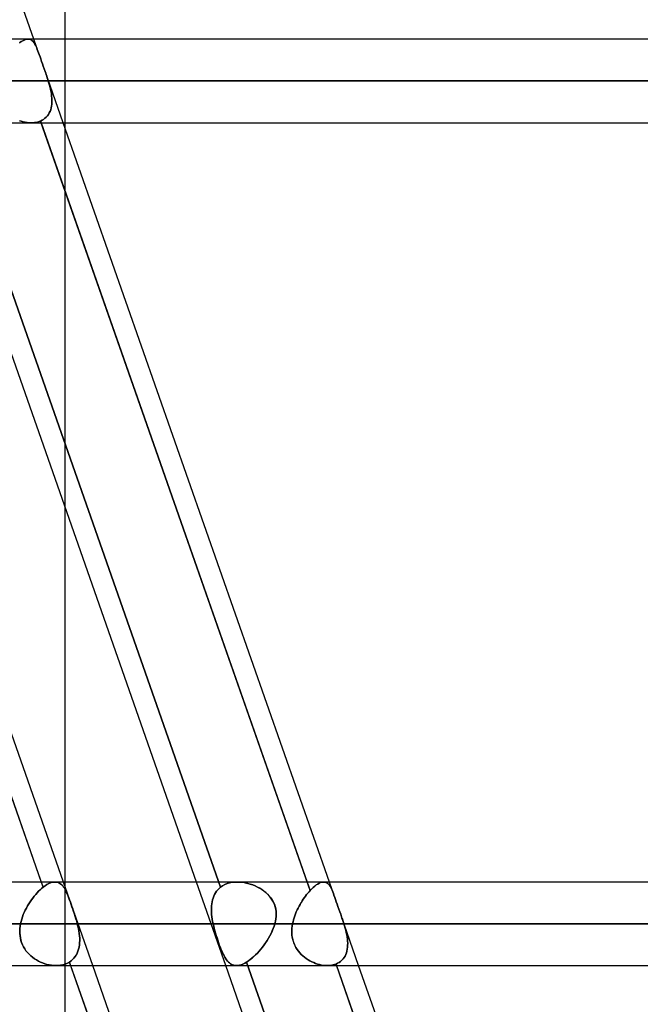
# Model space of a CAD drawing. Header units: millimetres. Extents: x -185 to 185, y -54 to 130.
# Tile 32 of 76: x -41 to -31, y 36 to 51. Entities that reach past the tile are written whole.
import ezdxf

# ---------------------------------------------------------------- set-up
doc = ezdxf.new("R2010")
doc.units = ezdxf.units.MM
doc.layers.add('MAIN-1', color=7, linetype='Continuous')
doc.layers.add('MAIN-2', color=7, linetype='Continuous')

msp = doc.modelspace()

# ---------------------------------------------------------------- linework, layer by layer
at = {"layer": 'MAIN-1'}
for p, q in [((-40.478, 50.882), (-44.522, 62.412)), ((-40.005, 62.413), (-40.005, 50.882)), ((91.581, 50.882), (-91.581, 50.882)), ((92.124, 50.248), (-92.124, 50.248)), ((-91.603, 49.612), (91.603, 49.612)), ((-44.409, 49.612), (-40.364, 38.082)), ((-40.029, 38.082), (-44.073, 49.612)), ((-38.006, 38.082), (-42.051, 49.612)), ((-40.368, 49.612), (-36.323, 38.082)), ((-35.987, 38.082), (-40.032, 49.612)), ((-40.005, 49.612), (-40.005, 49.535)), ((-40.005, 43.78), (-40.005, 38.082)), ((96.074, 38.082), (-96.074, 38.082)), ((96.649, 37.447), (-96.649, 37.447)), ((-96.053, 36.812), (96.053, 36.812)), ((-39.919, 36.812), (-35.874, 25.282)), ((-35.565, 25.357), (-39.583, 36.812)), ((-33.516, 25.282), (-37.561, 36.812)), ((-35.878, 36.812), (-31.833, 25.282)), ((-31.523, 25.357), (-35.542, 36.812))]:
    msp.add_line(p, q, dxfattribs=at)
at = {"layer": 'MAIN-2'}
for p, q in [((-40.67, 50.846), (-40.694, 50.829)), ((-40.694, 50.829), (-40.67, 50.846)), ((-40.647, 50.86), (-40.67, 50.846)), ((-40.67, 50.846), (-40.647, 50.86)), ((-40.625, 50.87), (-40.647, 50.86)), ((-40.647, 50.86), (-40.625, 50.87)), ((-40.604, 50.877), (-40.625, 50.87)), ((-40.625, 50.87), (-40.604, 50.877)), ((-40.584, 50.881), (-40.604, 50.877)), ((-40.604, 50.877), (-40.584, 50.881)), ((-40.565, 50.882), (-40.584, 50.881)), ((-40.584, 50.881), (-40.565, 50.882)), ((-40.549, 50.881), (-40.565, 50.882)), ((-40.565, 50.882), (-40.549, 50.881)), ((-40.535, 50.877), (-40.549, 50.881)), ((-40.549, 50.881), (-40.534, 50.877)), ((-40.521, 50.871), (-40.535, 50.877)), ((-40.534, 50.877), (-40.52, 50.871)), ((-40.508, 50.863), (-40.521, 50.871)), ((-40.52, 50.871), (-40.507, 50.862)), ((-40.495, 50.852), (-40.508, 50.863)), ((-40.507, 50.862), (-40.495, 50.852)), ((-40.484, 50.84), (-40.495, 50.852)), ((-40.495, 50.852), (-40.484, 50.84)), ((-40.395, 50.648), (-40.478, 50.882)), ((-40.005, 50.882), (-40.005, 49.612)), ((-40.473, 50.825), (-40.484, 50.84)), ((-40.484, 50.84), (-40.473, 50.825)), ((-40.463, 50.809), (-40.473, 50.825)), ((-40.473, 50.825), (-40.463, 50.809)), ((-40.453, 50.791), (-40.463, 50.809)), ((-40.463, 50.809), (-40.453, 50.791)), ((-40.443, 50.772), (-40.453, 50.791)), ((-40.453, 50.791), (-40.443, 50.772)), ((-40.434, 50.75), (-40.443, 50.772)), ((-40.443, 50.772), (-40.434, 50.751)), ((-40.434, 50.751), (-40.425, 50.728)), ((-40.425, 50.728), (-40.434, 50.75)), ((-40.415, 50.703), (-40.425, 50.728)), ((-40.425, 50.728), (-40.415, 50.703)), ((-40.406, 50.677), (-40.415, 50.703)), ((-40.415, 50.703), (-40.406, 50.677)), ((-40.396, 50.649), (-40.406, 50.677)), ((-40.406, 50.677), (-40.396, 50.649)), ((-40.384, 50.616), (-40.396, 50.649)), ((-40.396, 50.649), (-40.384, 50.616)), ((-40.372, 50.582), (-40.384, 50.616)), ((-40.384, 50.616), (-40.372, 50.582)), ((-40.36, 50.546), (-40.372, 50.582)), ((-40.372, 50.582), (-40.36, 50.546)), ((-40.347, 50.509), (-40.36, 50.546)), ((-40.36, 50.546), (-40.347, 50.509)), ((-40.334, 50.471), (-40.347, 50.509)), ((-40.347, 50.509), (-40.334, 50.471)), ((-40.32, 50.432), (-40.334, 50.471)), ((-40.334, 50.471), (-40.32, 50.432)), ((-40.306, 50.393), (-40.32, 50.432)), ((-40.32, 50.432), (-40.306, 50.393)), ((-40.032, 49.612), (-40.307, 50.397)), ((-92.124, 50.248), (92.124, 50.248)), ((91.273, 50.248), (-91.273, 50.248)), ((-91.273, 50.248), (91.273, 50.248)), ((-41.05, 50.248), (41.05, 50.248)), ((41.05, 50.248), (-41.05, 50.248)), ((-40.297, 50.369), (-40.306, 50.393)), ((-40.306, 50.393), (-40.298, 50.369)), ((-40.298, 50.369), (-40.289, 50.345)), ((-40.289, 50.344), (-40.297, 50.369)), ((-40.289, 50.345), (-40.281, 50.32)), ((-40.281, 50.32), (-40.289, 50.344)), ((-40.273, 50.296), (-40.281, 50.32)), ((-40.281, 50.32), (-40.273, 50.296)), ((-40.265, 50.272), (-40.273, 50.296)), ((-40.273, 50.296), (-40.265, 50.272)), ((-40.258, 50.248), (-40.265, 50.272)), ((-40.265, 50.272), (-40.258, 50.248)), ((40.258, 50.248), (-40.258, 50.248)), ((-40.258, 50.248), (40.258, 50.248)), ((-40.248, 50.215), (-40.258, 50.248)), ((-40.258, 50.248), (-40.248, 50.214)), ((-40.239, 50.182), (-40.248, 50.215)), ((-40.248, 50.214), (-40.238, 50.181)), ((-40.23, 50.149), (-40.239, 50.182)), ((-40.238, 50.181), (-40.23, 50.148)), ((-40.223, 50.116), (-40.23, 50.149)), ((-40.23, 50.148), (-40.223, 50.115)), ((-40.216, 50.084), (-40.223, 50.116)), ((-40.223, 50.115), (-40.216, 50.082)), ((-40.211, 50.051), (-40.216, 50.084)), ((-40.216, 50.082), (-40.211, 50.05)), ((-40.207, 50.019), (-40.211, 50.051)), ((-40.211, 50.05), (-40.207, 50.018)), ((-40.204, 49.987), (-40.207, 50.019)), ((-40.207, 50.018), (-40.204, 49.986)), ((-40.203, 49.956), (-40.204, 49.987)), ((-40.204, 49.986), (-40.203, 49.955)), ((-40.203, 49.926), (-40.203, 49.956)), ((-40.203, 49.955), (-40.203, 49.924)), ((-40.232, 49.787), (-40.222, 49.812)), ((-40.222, 49.811), (-40.232, 49.786)), ((-40.222, 49.812), (-40.215, 49.839)), ((-40.215, 49.838), (-40.222, 49.811)), ((-40.215, 49.839), (-40.209, 49.867)), ((-40.209, 49.866), (-40.215, 49.838)), ((-40.209, 49.867), (-40.205, 49.896)), ((-40.205, 49.895), (-40.209, 49.866)), ((-40.205, 49.896), (-40.203, 49.926)), ((-40.203, 49.924), (-40.205, 49.895)), ((-40.336, 38.003), (-44.428, 49.667)), ((-37.642, 38.003), (-41.734, 49.667)), ((-41.734, 49.667), (-37.642, 38.003)), ((-40.377, 49.639), (-40.353, 49.651)), ((-40.353, 49.651), (-40.377, 49.639)), ((-40.353, 49.651), (-40.33, 49.665)), ((-40.33, 49.665), (-40.353, 49.651)), ((-40.33, 49.665), (-40.309, 49.681)), ((-40.309, 49.681), (-40.33, 49.665)), ((-40.309, 49.681), (-40.289, 49.699)), ((-40.29, 49.698), (-40.309, 49.681)), ((-40.272, 49.718), (-40.29, 49.698)), ((-40.289, 49.699), (-40.272, 49.718)), ((-40.272, 49.718), (-40.256, 49.74)), ((-40.257, 49.739), (-40.272, 49.718)), ((-40.243, 49.762), (-40.257, 49.739)), ((-40.256, 49.74), (-40.243, 49.762)), ((-40.243, 49.762), (-40.232, 49.787)), ((-40.232, 49.786), (-40.243, 49.762)), ((-40.668, 49.635), (-40.698, 49.645)), ((-40.698, 49.645), (-40.669, 49.635)), ((-40.669, 49.635), (-40.638, 49.627)), ((-40.638, 49.627), (-40.668, 49.635)), ((-40.608, 49.621), (-40.638, 49.627)), ((-40.638, 49.627), (-40.608, 49.621)), ((-40.579, 49.616), (-40.608, 49.621)), ((-40.608, 49.621), (-40.579, 49.616)), ((-40.549, 49.613), (-40.579, 49.616)), ((-40.579, 49.616), (-40.549, 49.613)), ((-40.52, 49.612), (-40.549, 49.613)), ((-40.549, 49.613), (-40.52, 49.612)), ((-40.495, 49.613), (-40.52, 49.612)), ((-40.52, 49.612), (-40.495, 49.613)), ((-40.47, 49.615), (-40.495, 49.613)), ((-40.495, 49.613), (-40.47, 49.615)), ((-40.445, 49.619), (-40.47, 49.615)), ((-40.47, 49.615), (-40.445, 49.619)), ((-40.422, 49.624), (-40.445, 49.619)), ((-40.445, 49.619), (-40.422, 49.624)), ((-40.399, 49.631), (-40.422, 49.624)), ((-40.422, 49.624), (-40.399, 49.631)), ((-40.377, 49.639), (-40.399, 49.631)), ((-40.399, 49.631), (-40.377, 49.639)), ((-40.377, 49.639), (-40.368, 49.612)), ((-36.278, 37.954), (-40.377, 49.639)), ((-40.005, 49.535), (-40.005, 43.78)), ((-40.359, 37.984), (-40.382, 37.964)), ((-40.382, 37.964), (-40.359, 37.984)), ((-40.364, 38.082), (-40.336, 38.003)), ((-40.336, 38.003), (-40.359, 37.984)), ((-40.359, 37.984), (-40.336, 38.003)), ((-40.307, 38.024), (-40.336, 38.003)), ((-40.336, 38.003), (-40.307, 38.024)), ((-40.278, 38.043), (-40.307, 38.024)), ((-40.307, 38.024), (-40.278, 38.043)), ((-40.25, 38.058), (-40.278, 38.043)), ((-40.278, 38.043), (-40.25, 38.058)), ((-40.224, 38.069), (-40.25, 38.058)), ((-40.25, 38.058), (-40.224, 38.069)), ((-40.198, 38.077), (-40.224, 38.069)), ((-40.224, 38.069), (-40.198, 38.077)), ((-40.174, 38.081), (-40.198, 38.077)), ((-40.198, 38.077), (-40.174, 38.081)), ((-40.151, 38.082), (-40.174, 38.081)), ((-40.174, 38.081), (-40.151, 38.082)), ((-40.132, 38.081), (-40.151, 38.082)), ((-40.151, 38.082), (-40.132, 38.081)), ((-40.114, 38.077), (-40.132, 38.081)), ((-40.132, 38.081), (-40.114, 38.077)), ((-40.097, 38.07), (-40.114, 38.077)), ((-40.114, 38.077), (-40.097, 38.07)), ((-40.081, 38.061), (-40.097, 38.07)), ((-40.097, 38.07), (-40.081, 38.061)), ((-40.066, 38.05), (-40.081, 38.061)), ((-40.081, 38.061), (-40.066, 38.051)), ((-40.066, 38.051), (-40.052, 38.038)), ((-40.052, 38.037), (-40.066, 38.05)), ((-40.052, 38.038), (-40.039, 38.023)), ((-40.038, 38.022), (-40.052, 38.037)), ((-40.039, 38.023), (-40.026, 38.006)), ((-40.026, 38.006), (-40.038, 38.022)), ((-39.583, 36.812), (-40.029, 38.082)), ((-40.014, 37.987), (-40.026, 38.006)), ((-40.026, 38.006), (-40.014, 37.988)), ((-40.014, 37.988), (-40.002, 37.968)), ((-40.002, 37.967), (-40.014, 37.987)), ((-40.005, 38.082), (-40.005, 32.26)), ((-37.561, 36.812), (-38.006, 38.082)), ((-37.684, 37.964), (-37.664, 37.984)), ((-37.664, 37.984), (-37.684, 37.964)), ((-37.664, 37.984), (-37.642, 38.003)), ((-37.642, 38.003), (-37.664, 37.984)), ((-37.642, 38.003), (-37.611, 38.024)), ((-37.611, 38.024), (-37.642, 38.003)), ((-37.611, 38.024), (-37.577, 38.043)), ((-37.577, 38.043), (-37.611, 38.024)), ((-37.577, 38.043), (-37.541, 38.058)), ((-37.541, 38.058), (-37.577, 38.043)), ((-37.541, 38.058), (-37.503, 38.069)), ((-37.503, 38.069), (-37.541, 38.058)), ((-37.503, 38.069), (-37.462, 38.077)), ((-37.462, 38.077), (-37.503, 38.069)), ((-37.462, 38.077), (-37.421, 38.081)), ((-37.421, 38.081), (-37.462, 38.077)), ((-37.421, 38.081), (-37.378, 38.082)), ((-37.378, 38.082), (-37.421, 38.081)), ((-37.378, 38.082), (-37.34, 38.081)), ((-37.34, 38.081), (-37.378, 38.082)), ((-37.34, 38.081), (-37.302, 38.077)), ((-37.302, 38.077), (-37.34, 38.081)), ((-37.302, 38.077), (-37.264, 38.07)), ((-37.264, 38.07), (-37.302, 38.077)), ((-37.264, 38.07), (-37.226, 38.061)), ((-37.226, 38.061), (-37.264, 38.07)), ((-37.226, 38.061), (-37.188, 38.051)), ((-37.188, 38.05), (-37.226, 38.061)), ((-37.188, 38.051), (-37.151, 38.038)), ((-37.151, 38.037), (-37.188, 38.05)), ((-37.151, 38.038), (-37.115, 38.023)), ((-37.115, 38.022), (-37.151, 38.037)), ((-37.115, 38.023), (-37.08, 38.006)), ((-37.079, 38.006), (-37.115, 38.022)), ((-37.08, 38.006), (-37.047, 37.988)), ((-37.045, 37.987), (-37.079, 38.006)), ((-37.047, 37.988), (-37.014, 37.968)), ((-37.013, 37.967), (-37.045, 37.987)), ((-36.323, 38.082), (-36.278, 37.954)), ((-36.231, 38), (-36.255, 37.978)), ((-36.255, 37.978), (-36.231, 38)), ((-36.208, 38.02), (-36.231, 38)), ((-36.231, 38), (-36.208, 38.02)), ((-36.185, 38.037), (-36.208, 38.02)), ((-36.208, 38.02), (-36.185, 38.037)), ((-36.164, 38.051), (-36.185, 38.037)), ((-36.185, 38.037), (-36.164, 38.051)), ((-36.143, 38.063), (-36.164, 38.051)), ((-36.164, 38.051), (-36.143, 38.063)), ((-36.123, 38.072), (-36.143, 38.063)), ((-36.143, 38.063), (-36.123, 38.072)), ((-36.104, 38.078), (-36.123, 38.072)), ((-36.123, 38.072), (-36.104, 38.078)), ((-36.086, 38.082), (-36.104, 38.078)), ((-36.104, 38.078), (-36.086, 38.082)), ((-36.07, 38.082), (-36.086, 38.082)), ((-36.086, 38.082), (-36.07, 38.082)), ((36.072, 38.082), (-36.072, 38.082)), ((-36.053, 38.081), (-36.07, 38.082)), ((-36.07, 38.082), (-36.053, 38.081)), ((-36.038, 38.076), (-36.053, 38.081)), ((-36.053, 38.081), (-36.038, 38.076)), ((-36.024, 38.069), (-36.038, 38.076)), ((-36.038, 38.076), (-36.024, 38.069)), ((-36.011, 38.06), (-36.024, 38.069)), ((-36.024, 38.069), (-36.01, 38.06)), ((-35.998, 38.048), (-36.011, 38.06)), ((-36.01, 38.06), (-35.998, 38.048)), ((-35.987, 38.034), (-35.998, 38.048)), ((-35.998, 38.048), (-35.986, 38.034)), ((-35.916, 37.879), (-35.987, 38.082)), ((-35.976, 38.018), (-35.987, 38.034)), ((-35.986, 38.034), (-35.976, 38.018)), ((-35.965, 38), (-35.976, 38.018)), ((-35.976, 38.018), (-35.965, 38)), ((-35.955, 37.98), (-35.965, 38)), ((-35.965, 38), (-35.955, 37.98)), ((-40.494, 37.839), (-40.515, 37.81)), ((-40.515, 37.81), (-40.494, 37.839)), ((-40.472, 37.866), (-40.494, 37.839)), ((-40.494, 37.839), (-40.472, 37.866)), ((-40.45, 37.893), (-40.472, 37.866)), ((-40.472, 37.866), (-40.45, 37.893)), ((-40.427, 37.918), (-40.45, 37.893)), ((-40.45, 37.893), (-40.427, 37.918)), ((-40.405, 37.942), (-40.427, 37.918)), ((-40.427, 37.918), (-40.405, 37.942)), ((-40.382, 37.964), (-40.405, 37.942)), ((-40.405, 37.942), (-40.382, 37.964)), ((-40.002, 37.968), (-39.991, 37.946)), ((-39.991, 37.945), (-40.002, 37.967)), ((-39.991, 37.946), (-39.98, 37.922)), ((-39.98, 37.921), (-39.991, 37.945)), ((-39.98, 37.922), (-39.969, 37.897)), ((-39.968, 37.896), (-39.98, 37.921)), ((-39.969, 37.897), (-39.958, 37.869)), ((-39.957, 37.868), (-39.968, 37.896)), ((-39.958, 37.869), (-39.946, 37.84)), ((-39.946, 37.839), (-39.957, 37.868)), ((-39.946, 37.84), (-39.935, 37.809)), ((-39.934, 37.808), (-39.946, 37.839)), ((-37.763, 37.81), (-37.755, 37.839)), ((-37.755, 37.839), (-37.763, 37.81)), ((-37.755, 37.839), (-37.745, 37.866)), ((-37.745, 37.866), (-37.755, 37.839)), ((-37.745, 37.866), (-37.732, 37.893)), ((-37.732, 37.893), (-37.745, 37.866)), ((-37.732, 37.893), (-37.718, 37.918)), ((-37.718, 37.918), (-37.732, 37.893)), ((-37.718, 37.918), (-37.702, 37.942)), ((-37.702, 37.942), (-37.718, 37.918)), ((-37.702, 37.942), (-37.684, 37.964)), ((-37.684, 37.964), (-37.702, 37.942)), ((-37.014, 37.968), (-36.983, 37.946)), ((-36.982, 37.945), (-37.013, 37.967)), ((-36.983, 37.946), (-36.954, 37.922)), ((-36.952, 37.921), (-36.982, 37.945)), ((-36.954, 37.922), (-36.926, 37.897)), ((-36.925, 37.896), (-36.952, 37.921)), ((-36.926, 37.897), (-36.9, 37.869)), ((-36.899, 37.868), (-36.925, 37.896)), ((-36.9, 37.869), (-36.876, 37.84)), ((-36.875, 37.839), (-36.899, 37.868)), ((-36.876, 37.84), (-36.855, 37.809)), ((-36.854, 37.808), (-36.875, 37.839)), ((-36.367, 37.845), (-36.384, 37.82)), ((-36.384, 37.82), (-36.367, 37.845)), ((-36.35, 37.869), (-36.367, 37.845)), ((-36.367, 37.845), (-36.35, 37.869)), ((-36.332, 37.892), (-36.35, 37.869)), ((-36.35, 37.869), (-36.332, 37.892)), ((-36.314, 37.914), (-36.332, 37.892)), ((-36.332, 37.892), (-36.314, 37.914)), ((-36.296, 37.935), (-36.314, 37.914)), ((-36.314, 37.914), (-36.296, 37.935)), ((-36.278, 37.954), (-36.296, 37.935)), ((-36.296, 37.935), (-36.278, 37.954)), ((-36.255, 37.978), (-36.278, 37.954)), ((-36.278, 37.954), (-36.255, 37.978)), ((-35.946, 37.958), (-35.955, 37.98)), ((-35.955, 37.98), (-35.946, 37.958)), ((-35.936, 37.934), (-35.946, 37.958)), ((-35.946, 37.958), (-35.936, 37.934)), ((-35.926, 37.908), (-35.936, 37.934)), ((-35.936, 37.934), (-35.926, 37.908)), ((-35.917, 37.88), (-35.926, 37.908)), ((-35.926, 37.908), (-35.917, 37.88)), ((-35.917, 37.88), (-35.906, 37.849)), ((-35.906, 37.849), (-35.917, 37.88)), ((-35.894, 37.816), (-35.906, 37.849)), ((-35.906, 37.849), (-35.894, 37.816)), ((-40.591, 37.686), (-40.608, 37.653)), ((-40.608, 37.653), (-40.591, 37.686)), ((-40.574, 37.718), (-40.591, 37.686)), ((-40.591, 37.686), (-40.574, 37.718)), ((-40.555, 37.75), (-40.574, 37.718)), ((-40.574, 37.718), (-40.555, 37.75)), ((-40.535, 37.78), (-40.555, 37.75)), ((-40.555, 37.75), (-40.535, 37.78)), ((-40.515, 37.81), (-40.535, 37.78)), ((-40.535, 37.78), (-40.515, 37.81)), ((-39.935, 37.809), (-39.923, 37.776)), ((-39.922, 37.775), (-39.934, 37.808)), ((-39.923, 37.776), (-39.911, 37.743)), ((-39.91, 37.742), (-39.922, 37.775)), ((-39.911, 37.743), (-39.899, 37.708)), ((-39.898, 37.707), (-39.91, 37.742)), ((-39.899, 37.708), (-39.886, 37.672)), ((-39.886, 37.67), (-39.898, 37.707)), ((-37.78, 37.686), (-37.778, 37.718)), ((-37.778, 37.718), (-37.78, 37.686)), ((-37.78, 37.653), (-37.78, 37.686)), ((-37.78, 37.686), (-37.78, 37.653)), ((-37.778, 37.718), (-37.775, 37.75)), ((-37.775, 37.75), (-37.778, 37.718)), ((-37.775, 37.75), (-37.77, 37.78)), ((-37.77, 37.78), (-37.775, 37.75)), ((-37.77, 37.78), (-37.763, 37.81)), ((-37.763, 37.81), (-37.77, 37.78)), ((-36.855, 37.809), (-36.836, 37.776)), ((-36.836, 37.775), (-36.854, 37.808)), ((-36.836, 37.776), (-36.821, 37.743)), ((-36.821, 37.742), (-36.836, 37.775)), ((-36.821, 37.743), (-36.809, 37.708)), ((-36.809, 37.707), (-36.821, 37.742)), ((-36.809, 37.708), (-36.801, 37.672)), ((-36.801, 37.67), (-36.809, 37.707)), ((-36.462, 37.686), (-36.476, 37.657)), ((-36.476, 37.657), (-36.463, 37.686)), ((-36.463, 37.686), (-36.448, 37.714)), ((-36.448, 37.714), (-36.462, 37.686)), ((-36.433, 37.742), (-36.448, 37.714)), ((-36.448, 37.714), (-36.433, 37.742)), ((-36.417, 37.769), (-36.433, 37.742)), ((-36.433, 37.742), (-36.417, 37.768)), ((-36.401, 37.795), (-36.417, 37.769)), ((-36.417, 37.768), (-36.401, 37.795)), ((-36.384, 37.82), (-36.401, 37.795)), ((-36.401, 37.795), (-36.384, 37.82)), ((-35.883, 37.782), (-35.894, 37.816)), ((-35.894, 37.816), (-35.883, 37.782)), ((-35.87, 37.746), (-35.883, 37.782)), ((-35.883, 37.782), (-35.87, 37.746)), ((-35.857, 37.708), (-35.87, 37.746)), ((-35.87, 37.746), (-35.857, 37.709)), ((-35.857, 37.709), (-35.843, 37.67)), ((-35.843, 37.67), (-35.857, 37.708)), ((-40.65, 37.552), (-40.662, 37.518)), ((-40.662, 37.517), (-40.651, 37.552)), ((-40.651, 37.552), (-40.638, 37.586)), ((-40.638, 37.586), (-40.65, 37.552)), ((-40.623, 37.62), (-40.638, 37.586)), ((-40.638, 37.586), (-40.624, 37.62)), ((-40.624, 37.62), (-40.608, 37.653)), ((-40.608, 37.653), (-40.623, 37.62)), ((-39.886, 37.672), (-39.874, 37.635)), ((-39.873, 37.634), (-39.886, 37.67)), ((-39.874, 37.635), (-39.861, 37.597)), ((-39.861, 37.596), (-39.873, 37.634)), ((-39.861, 37.597), (-39.85, 37.56)), ((-39.849, 37.559), (-39.861, 37.596)), ((-39.85, 37.56), (-39.838, 37.522)), ((-39.838, 37.522), (-39.849, 37.559)), ((-37.779, 37.62), (-37.78, 37.653)), ((-37.78, 37.653), (-37.779, 37.62)), ((-37.776, 37.586), (-37.779, 37.62)), ((-37.779, 37.62), (-37.776, 37.586)), ((-37.772, 37.552), (-37.776, 37.586)), ((-37.776, 37.586), (-37.772, 37.552)), ((-37.767, 37.517), (-37.772, 37.552)), ((-37.772, 37.552), (-37.767, 37.518)), ((-36.801, 37.672), (-36.796, 37.635)), ((-36.796, 37.634), (-36.801, 37.67)), ((-36.795, 37.56), (-36.799, 37.522)), ((-36.799, 37.522), (-36.795, 37.559)), ((-36.796, 37.635), (-36.794, 37.597)), ((-36.794, 37.596), (-36.796, 37.634)), ((-36.794, 37.597), (-36.795, 37.56)), ((-36.795, 37.559), (-36.794, 37.596)), ((-36.523, 37.539), (-36.532, 37.509)), ((-36.532, 37.509), (-36.523, 37.539)), ((-36.512, 37.569), (-36.523, 37.539)), ((-36.523, 37.539), (-36.513, 37.569)), ((-36.513, 37.569), (-36.501, 37.599)), ((-36.501, 37.599), (-36.512, 37.569)), ((-36.489, 37.628), (-36.501, 37.599)), ((-36.501, 37.599), (-36.489, 37.628)), ((-36.476, 37.657), (-36.489, 37.628)), ((-36.489, 37.628), (-36.476, 37.657)), ((-35.829, 37.631), (-35.843, 37.67)), ((-35.843, 37.67), (-35.829, 37.631)), ((-35.815, 37.591), (-35.829, 37.631)), ((-35.829, 37.631), (-35.815, 37.591)), ((-35.801, 37.551), (-35.815, 37.591)), ((-35.815, 37.591), (-35.801, 37.552)), ((-35.542, 36.812), (-35.803, 37.556)), ((-35.801, 37.552), (-35.795, 37.534)), ((-35.795, 37.534), (-35.801, 37.551)), ((-96.649, 37.447), (96.649, 37.447)), ((-95.763, 37.447), (95.763, 37.447)), ((95.763, 37.447), (-95.763, 37.447)), ((-40.69, 37.375), (-40.686, 37.411)), ((-40.686, 37.411), (-40.69, 37.375)), ((-40.686, 37.411), (-40.679, 37.447)), ((-40.679, 37.447), (-40.686, 37.411)), ((-40.671, 37.483), (-40.679, 37.447)), ((-40.679, 37.447), (-40.671, 37.483)), ((-40.679, 37.447), (-37.753, 37.447)), ((-37.753, 37.447), (-40.679, 37.447)), ((-40.662, 37.518), (-40.671, 37.483)), ((-40.671, 37.483), (-40.662, 37.517)), ((-39.827, 37.485), (-39.838, 37.522)), ((-39.838, 37.522), (-39.827, 37.485)), ((-39.817, 37.447), (-39.827, 37.485)), ((-39.827, 37.485), (-39.817, 37.447)), ((-36.815, 37.447), (-39.817, 37.447)), ((-39.817, 37.447), (-36.815, 37.447)), ((-39.817, 37.447), (-39.808, 37.411)), ((-39.808, 37.411), (-39.817, 37.447)), ((-39.808, 37.411), (-39.8, 37.374)), ((-39.8, 37.375), (-39.808, 37.411)), ((-37.767, 37.518), (-37.761, 37.483)), ((-37.761, 37.483), (-37.767, 37.517)), ((-37.753, 37.447), (-37.761, 37.483)), ((-37.761, 37.483), (-37.753, 37.447)), ((-37.753, 37.447), (-37.745, 37.411)), ((-37.745, 37.411), (-37.753, 37.447)), ((-37.745, 37.411), (-37.736, 37.375)), ((-37.736, 37.375), (-37.745, 37.411)), ((-36.84, 37.375), (-36.826, 37.411)), ((-36.827, 37.411), (-36.84, 37.374)), ((-36.815, 37.447), (-36.827, 37.411)), ((-36.826, 37.411), (-36.815, 37.447)), ((-36.806, 37.485), (-36.815, 37.447)), ((-36.815, 37.447), (-36.806, 37.485)), ((-36.799, 37.522), (-36.806, 37.485)), ((-36.806, 37.485), (-36.799, 37.522)), ((-36.555, 37.379), (-36.552, 37.413)), ((-36.552, 37.413), (-36.555, 37.379)), ((-36.552, 37.413), (-36.546, 37.447)), ((-36.546, 37.447), (-36.552, 37.413)), ((-36.539, 37.478), (-36.546, 37.447)), ((-36.546, 37.447), (-36.539, 37.478)), ((-36.546, 37.447), (36.546, 37.447)), ((36.546, 37.447), (-36.546, 37.447)), ((-36.532, 37.509), (-36.539, 37.478)), ((-36.539, 37.478), (-36.532, 37.509)), ((-35.789, 37.517), (-35.795, 37.534)), ((-35.795, 37.534), (-35.789, 37.517)), ((-35.783, 37.499), (-35.789, 37.517)), ((-35.789, 37.517), (-35.783, 37.5)), ((-35.783, 37.5), (-35.778, 37.482)), ((-35.778, 37.482), (-35.783, 37.499)), ((-35.772, 37.465), (-35.778, 37.482)), ((-35.778, 37.482), (-35.772, 37.465)), ((-35.766, 37.447), (-35.772, 37.465)), ((-35.772, 37.465), (-35.766, 37.447)), ((35.766, 37.447), (-35.766, 37.447)), ((-35.766, 37.447), (35.766, 37.447)), ((-35.766, 37.447), (-35.756, 37.414)), ((-35.756, 37.414), (-35.766, 37.447)), ((-35.756, 37.414), (-35.746, 37.38)), ((-35.747, 37.381), (-35.756, 37.414)), ((-40.692, 37.338), (-40.69, 37.375)), ((-40.69, 37.375), (-40.692, 37.339)), ((-40.692, 37.339), (-40.691, 37.303)), ((-40.691, 37.302), (-40.692, 37.338)), ((-40.691, 37.303), (-40.688, 37.267)), ((-40.688, 37.266), (-40.691, 37.302)), ((-40.688, 37.267), (-40.683, 37.232)), ((-40.683, 37.231), (-40.688, 37.266)), ((-39.794, 37.338), (-39.8, 37.375)), ((-39.8, 37.374), (-39.793, 37.337)), ((-39.788, 37.302), (-39.794, 37.338)), ((-39.793, 37.337), (-39.788, 37.301)), ((-39.784, 37.266), (-39.788, 37.302)), ((-39.788, 37.301), (-39.784, 37.265)), ((-39.781, 37.23), (-39.784, 37.266)), ((-39.784, 37.265), (-39.781, 37.229)), ((-37.736, 37.375), (-37.726, 37.339)), ((-37.726, 37.338), (-37.736, 37.375)), ((-37.726, 37.339), (-37.716, 37.303)), ((-37.716, 37.302), (-37.726, 37.338)), ((-37.716, 37.303), (-37.705, 37.267)), ((-37.705, 37.266), (-37.716, 37.302)), ((-37.705, 37.267), (-37.694, 37.232)), ((-37.694, 37.231), (-37.705, 37.266)), ((-36.891, 37.265), (-36.911, 37.229)), ((-36.91, 37.23), (-36.89, 37.266)), ((-36.872, 37.301), (-36.891, 37.265)), ((-36.89, 37.266), (-36.872, 37.302)), ((-36.872, 37.302), (-36.855, 37.338)), ((-36.855, 37.337), (-36.872, 37.301)), ((-36.855, 37.338), (-36.84, 37.375)), ((-36.84, 37.374), (-36.855, 37.337)), ((-36.557, 37.344), (-36.555, 37.379)), ((-36.555, 37.379), (-36.557, 37.345)), ((-36.557, 37.345), (-36.557, 37.311)), ((-36.557, 37.31), (-36.557, 37.344)), ((-36.557, 37.311), (-36.555, 37.277)), ((-36.555, 37.276), (-36.557, 37.31)), ((-36.555, 37.277), (-36.55, 37.243)), ((-36.55, 37.242), (-36.555, 37.276)), ((-36.55, 37.243), (-36.544, 37.21)), ((-36.543, 37.209), (-36.55, 37.242)), ((-35.738, 37.348), (-35.747, 37.381)), ((-35.746, 37.38), (-35.738, 37.347)), ((-35.73, 37.315), (-35.738, 37.348)), ((-35.738, 37.347), (-35.73, 37.313)), ((-35.723, 37.282), (-35.73, 37.315)), ((-35.73, 37.313), (-35.723, 37.28)), ((-35.717, 37.249), (-35.723, 37.282)), ((-35.723, 37.28), (-35.717, 37.247)), ((-35.713, 37.216), (-35.717, 37.249)), ((-35.717, 37.247), (-35.713, 37.215)), ((-40.683, 37.232), (-40.675, 37.197)), ((-40.675, 37.196), (-40.683, 37.231)), ((-40.675, 37.197), (-40.664, 37.163)), ((-40.664, 37.162), (-40.675, 37.196)), ((-40.664, 37.163), (-40.651, 37.13)), ((-40.651, 37.129), (-40.664, 37.162)), ((-40.651, 37.13), (-40.635, 37.098)), ((-40.635, 37.098), (-40.651, 37.129)), ((-40.617, 37.067), (-40.635, 37.098)), ((-40.635, 37.098), (-40.617, 37.068)), ((-39.797, 37.063), (-39.79, 37.094)), ((-39.79, 37.093), (-39.797, 37.062)), ((-39.79, 37.094), (-39.785, 37.127)), ((-39.785, 37.126), (-39.79, 37.093)), ((-39.785, 37.127), (-39.782, 37.161)), ((-39.782, 37.159), (-39.785, 37.126)), ((-39.782, 37.161), (-39.781, 37.195)), ((-39.781, 37.194), (-39.782, 37.159)), ((-39.781, 37.195), (-39.781, 37.23)), ((-39.781, 37.229), (-39.781, 37.194)), ((-37.694, 37.232), (-37.682, 37.197)), ((-37.682, 37.196), (-37.694, 37.231)), ((-37.682, 37.197), (-37.671, 37.163)), ((-37.67, 37.162), (-37.682, 37.196)), ((-37.671, 37.163), (-37.659, 37.13)), ((-37.659, 37.129), (-37.67, 37.162)), ((-37.659, 37.13), (-37.647, 37.098)), ((-37.647, 37.098), (-37.659, 37.129)), ((-37.647, 37.098), (-37.635, 37.068)), ((-37.635, 37.067), (-37.647, 37.098)), ((-37.004, 37.093), (-37.029, 37.062)), ((-37.028, 37.063), (-37.003, 37.094)), ((-36.979, 37.126), (-37.004, 37.093)), ((-37.003, 37.094), (-36.978, 37.127)), ((-36.955, 37.159), (-36.979, 37.126)), ((-36.978, 37.127), (-36.954, 37.161)), ((-36.933, 37.194), (-36.955, 37.159)), ((-36.954, 37.161), (-36.932, 37.195)), ((-36.911, 37.229), (-36.933, 37.194)), ((-36.932, 37.195), (-36.91, 37.23)), ((-36.544, 37.21), (-36.535, 37.178)), ((-36.534, 37.177), (-36.543, 37.209)), ((-36.535, 37.178), (-36.523, 37.146)), ((-36.523, 37.145), (-36.534, 37.177)), ((-36.523, 37.146), (-36.51, 37.116)), ((-36.509, 37.115), (-36.523, 37.145)), ((-36.51, 37.116), (-36.494, 37.087)), ((-36.494, 37.086), (-36.509, 37.115)), ((-36.494, 37.087), (-36.477, 37.059)), ((-35.714, 37.062), (-35.71, 37.092)), ((-35.711, 37.09), (-35.714, 37.061)), ((-35.71, 37.184), (-35.713, 37.216)), ((-35.713, 37.215), (-35.71, 37.182)), ((-35.709, 37.12), (-35.711, 37.09)), ((-35.708, 37.152), (-35.71, 37.184)), ((-35.71, 37.182), (-35.708, 37.151)), ((-35.71, 37.092), (-35.709, 37.122)), ((-35.709, 37.122), (-35.708, 37.152)), ((-35.708, 37.151), (-35.709, 37.12)), ((-40.617, 37.068), (-40.597, 37.039)), ((-40.597, 37.038), (-40.617, 37.067)), ((-40.597, 37.039), (-40.575, 37.011)), ((-40.574, 37.01), (-40.597, 37.038)), ((-40.575, 37.011), (-40.55, 36.985)), ((-40.55, 36.984), (-40.574, 37.01)), ((-40.55, 36.985), (-40.524, 36.961)), ((-40.524, 36.96), (-40.55, 36.984)), ((-40.524, 36.961), (-40.497, 36.938)), ((-40.496, 36.938), (-40.524, 36.96)), ((-40.497, 36.938), (-40.468, 36.917)), ((-40.468, 36.917), (-40.496, 36.938)), ((-39.868, 36.926), (-39.849, 36.95)), ((-39.849, 36.949), (-39.868, 36.926)), ((-39.849, 36.95), (-39.832, 36.976)), ((-39.833, 36.975), (-39.849, 36.949)), ((-39.819, 37.002), (-39.833, 36.975)), ((-39.832, 36.976), (-39.818, 37.003)), ((-39.807, 37.031), (-39.819, 37.002)), ((-39.818, 37.003), (-39.807, 37.032)), ((-39.807, 37.032), (-39.797, 37.063)), ((-39.797, 37.062), (-39.807, 37.031)), ((-37.635, 37.068), (-37.623, 37.039)), ((-37.623, 37.038), (-37.635, 37.067)), ((-37.623, 37.039), (-37.611, 37.011)), ((-37.611, 37.01), (-37.623, 37.038)), ((-37.611, 37.011), (-37.599, 36.985)), ((-37.598, 36.984), (-37.611, 37.01)), ((-37.599, 36.985), (-37.586, 36.961)), ((-37.586, 36.96), (-37.598, 36.984)), ((-37.586, 36.961), (-37.574, 36.938)), ((-37.574, 36.938), (-37.586, 36.96)), ((-37.574, 36.938), (-37.561, 36.917)), ((-37.561, 36.917), (-37.574, 36.938)), ((-37.135, 36.949), (-37.163, 36.926)), ((-37.162, 36.926), (-37.135, 36.95)), ((-37.135, 36.95), (-37.108, 36.976)), ((-37.108, 36.975), (-37.135, 36.949)), ((-37.108, 36.976), (-37.081, 37.003)), ((-37.081, 37.002), (-37.108, 36.975)), ((-37.081, 37.003), (-37.054, 37.032)), ((-37.055, 37.031), (-37.081, 37.002)), ((-37.029, 37.062), (-37.055, 37.031)), ((-37.054, 37.032), (-37.028, 37.063)), ((-36.476, 37.058), (-36.494, 37.086)), ((-36.477, 37.059), (-36.457, 37.032)), ((-36.457, 37.031), (-36.476, 37.058)), ((-36.457, 37.032), (-36.436, 37.007)), ((-36.436, 37.006), (-36.457, 37.031)), ((-36.436, 37.007), (-36.413, 36.982)), ((-36.413, 36.982), (-36.436, 37.006)), ((-36.389, 36.959), (-36.413, 36.982)), ((-36.413, 36.982), (-36.389, 36.96)), ((-36.389, 36.96), (-36.364, 36.939)), ((-36.364, 36.938), (-36.389, 36.959)), ((-36.364, 36.939), (-36.338, 36.919)), ((-36.337, 36.919), (-36.364, 36.938)), ((-35.749, 36.957), (-35.762, 36.934)), ((-35.762, 36.934), (-35.749, 36.957)), ((-35.737, 36.981), (-35.749, 36.957)), ((-35.749, 36.957), (-35.737, 36.981)), ((-35.737, 36.981), (-35.727, 37.007)), ((-35.728, 37.006), (-35.737, 36.981)), ((-35.72, 37.033), (-35.728, 37.006)), ((-35.727, 37.007), (-35.72, 37.034)), ((-35.72, 37.034), (-35.714, 37.062)), ((-35.714, 37.061), (-35.72, 37.033)), ((-40.438, 36.898), (-40.468, 36.917)), ((-40.468, 36.917), (-40.439, 36.898)), ((-40.439, 36.898), (-40.408, 36.881)), ((-40.407, 36.881), (-40.438, 36.898)), ((-40.408, 36.881), (-40.376, 36.866)), ((-40.376, 36.865), (-40.407, 36.881)), ((-40.376, 36.866), (-40.344, 36.852)), ((-40.344, 36.852), (-40.376, 36.865)), ((-40.311, 36.84), (-40.344, 36.852)), ((-40.344, 36.852), (-40.311, 36.84)), ((-40.278, 36.831), (-40.311, 36.84)), ((-40.311, 36.84), (-40.278, 36.831)), ((-40.245, 36.823), (-40.278, 36.831)), ((-40.278, 36.831), (-40.245, 36.823)), ((-40.212, 36.817), (-40.245, 36.823)), ((-40.245, 36.823), (-40.212, 36.817)), ((-40.179, 36.814), (-40.212, 36.817)), ((-40.212, 36.817), (-40.179, 36.814)), ((-40.147, 36.813), (-40.179, 36.814)), ((-40.179, 36.814), (-40.147, 36.813)), ((-40.109, 36.814), (-40.147, 36.813)), ((-40.147, 36.813), (-40.109, 36.814)), ((-40.071, 36.818), (-40.109, 36.814)), ((-40.109, 36.814), (-40.071, 36.818)), ((-40.035, 36.825), (-40.071, 36.818)), ((-40.071, 36.818), (-40.035, 36.825)), ((-40.001, 36.836), (-40.035, 36.825)), ((-40.035, 36.825), (-40.001, 36.836)), ((-39.968, 36.849), (-40.001, 36.836)), ((-40.001, 36.836), (-39.968, 36.849)), ((-39.938, 36.866), (-39.968, 36.849)), ((-39.968, 36.849), (-39.938, 36.866)), ((-39.912, 36.884), (-39.938, 36.866)), ((-39.938, 36.866), (-39.912, 36.884)), ((-39.938, 36.866), (-39.919, 36.812)), ((-35.846, 25.201), (-39.938, 36.866)), ((-39.912, 36.884), (-39.889, 36.904)), ((-39.889, 36.903), (-39.912, 36.884)), ((-39.868, 36.926), (-39.889, 36.903)), ((-39.889, 36.904), (-39.868, 36.926)), ((-37.561, 36.917), (-37.548, 36.898)), ((-37.548, 36.898), (-37.561, 36.917)), ((-37.548, 36.898), (-37.534, 36.881)), ((-37.534, 36.881), (-37.548, 36.898)), ((-37.534, 36.881), (-37.52, 36.866)), ((-37.52, 36.865), (-37.534, 36.881)), ((-37.52, 36.866), (-37.505, 36.852)), ((-37.505, 36.852), (-37.52, 36.865)), ((-37.505, 36.852), (-37.49, 36.84)), ((-37.49, 36.84), (-37.505, 36.852)), ((-37.49, 36.84), (-37.474, 36.831)), ((-37.474, 36.831), (-37.49, 36.84)), ((-37.474, 36.831), (-37.457, 36.823)), ((-37.457, 36.823), (-37.474, 36.831)), ((-37.457, 36.823), (-37.44, 36.817)), ((-37.44, 36.817), (-37.457, 36.823)), ((-37.44, 36.817), (-37.422, 36.814)), ((-37.422, 36.814), (-37.44, 36.817)), ((-37.422, 36.814), (-37.403, 36.813)), ((-37.403, 36.813), (-37.422, 36.814)), ((-37.403, 36.813), (-37.379, 36.814)), ((-37.379, 36.814), (-37.403, 36.813)), ((-37.379, 36.814), (-37.354, 36.818)), ((-37.354, 36.818), (-37.379, 36.814)), ((-37.354, 36.818), (-37.328, 36.825)), ((-37.328, 36.825), (-37.354, 36.818)), ((-37.328, 36.825), (-37.301, 36.836)), ((-37.301, 36.836), (-37.328, 36.825)), ((-37.301, 36.836), (-37.272, 36.849)), ((-37.272, 36.849), (-37.301, 36.836)), ((-37.272, 36.849), (-37.244, 36.866)), ((-37.244, 36.866), (-37.272, 36.849)), ((-37.244, 36.866), (-37.217, 36.884)), ((-37.217, 36.884), (-37.244, 36.866)), ((-33.152, 25.201), (-37.244, 36.866)), ((-37.244, 36.866), (-33.152, 25.201)), ((-37.217, 36.884), (-37.19, 36.904)), ((-37.19, 36.903), (-37.217, 36.884)), ((-37.19, 36.904), (-37.162, 36.926)), ((-37.163, 36.926), (-37.19, 36.903)), ((-36.338, 36.919), (-36.311, 36.902)), ((-36.31, 36.901), (-36.337, 36.919)), ((-36.311, 36.902), (-36.283, 36.885)), ((-36.282, 36.885), (-36.31, 36.901)), ((-36.283, 36.885), (-36.255, 36.87)), ((-36.254, 36.87), (-36.282, 36.885)), ((-36.255, 36.87), (-36.225, 36.857)), ((-36.225, 36.857), (-36.254, 36.87)), ((-36.196, 36.845), (-36.225, 36.857)), ((-36.225, 36.857), (-36.196, 36.846)), ((-36.196, 36.846), (-36.166, 36.836)), ((-36.166, 36.836), (-36.196, 36.845)), ((-36.136, 36.827), (-36.166, 36.836)), ((-36.166, 36.836), (-36.137, 36.827)), ((-36.137, 36.827), (-36.107, 36.821)), ((-36.107, 36.821), (-36.136, 36.827)), ((-36.077, 36.816), (-36.107, 36.821)), ((-36.107, 36.821), (-36.077, 36.816)), ((-36.048, 36.814), (-36.077, 36.816)), ((-36.077, 36.816), (-36.048, 36.814)), ((-36.019, 36.812), (-36.048, 36.814)), ((-36.048, 36.814), (-36.019, 36.812)), ((-35.995, 36.813), (-36.019, 36.812)), ((-36.019, 36.812), (-35.996, 36.813)), ((-36.018, 36.812), (36.018, 36.812)), ((-35.996, 36.813), (-35.972, 36.815)), ((-35.972, 36.815), (-35.995, 36.813)), ((-35.95, 36.818), (-35.972, 36.815)), ((-35.972, 36.815), (-35.95, 36.818)), ((-35.928, 36.823), (-35.95, 36.818)), ((-35.95, 36.818), (-35.928, 36.823)), ((-35.907, 36.829), (-35.928, 36.823)), ((-35.928, 36.823), (-35.906, 36.829)), ((-35.886, 36.836), (-35.907, 36.829)), ((-35.906, 36.829), (-35.886, 36.836)), ((-35.861, 36.847), (-35.886, 36.836)), ((-35.886, 36.836), (-35.861, 36.847)), ((-35.886, 36.836), (-35.878, 36.812)), ((-31.785, 25.145), (-35.886, 36.836)), ((-35.838, 36.86), (-35.861, 36.847)), ((-35.861, 36.847), (-35.838, 36.86)), ((-35.816, 36.876), (-35.838, 36.86)), ((-35.838, 36.86), (-35.816, 36.876)), ((-35.816, 36.876), (-35.796, 36.894)), ((-35.796, 36.893), (-35.816, 36.876)), ((-35.778, 36.913), (-35.796, 36.893)), ((-35.796, 36.894), (-35.778, 36.913)), ((-35.762, 36.934), (-35.778, 36.913)), ((-35.778, 36.913), (-35.762, 36.934))]:
    msp.add_line(p, q, dxfattribs=at)

doc.saveas('drawing.dxf')
